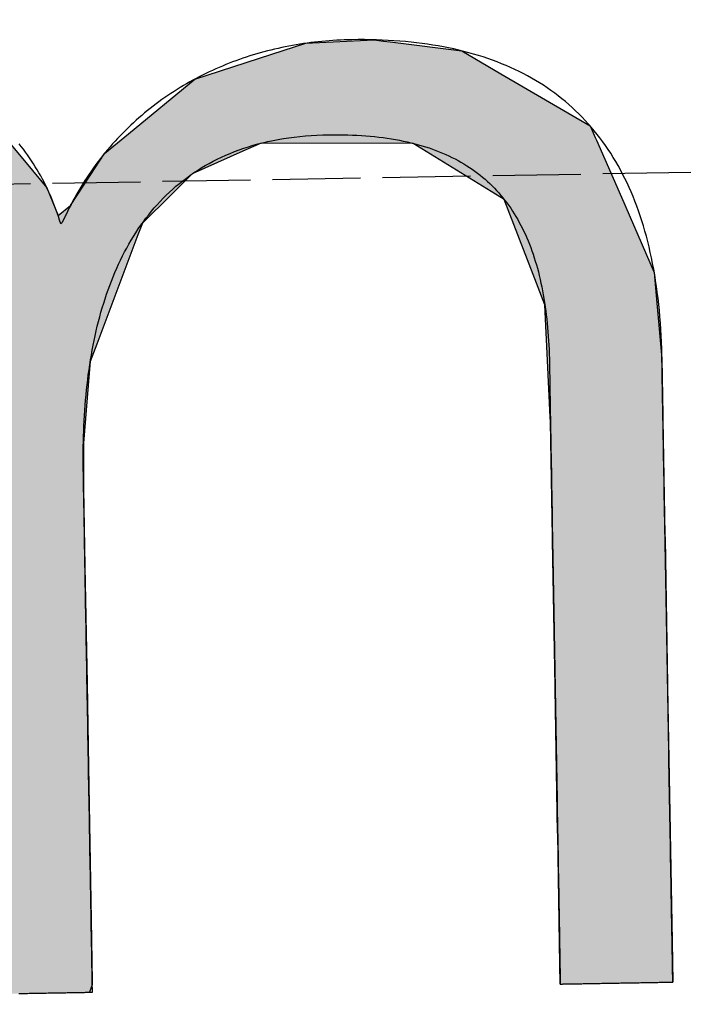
# Model space of a CAD drawing. Extents: x 1073 to 6773, y 6241 to 11366.
# Tile 11 of 58: x 3161 to 3199, y 8063 to 8119. Entities that reach past the tile are written whole.
import ezdxf

# ---------------------------------------------------------------- set-up
doc = ezdxf.new("R2010")
doc.units = 0
doc.linetypes.add('GEN3', pattern=[6.25, 5, -1.25])
doc.layers.get('0').update_dxf_attribs({"linetype": 'CONTINUOUS'})
doc.layers.add('3', color=6, linetype='GEN3')
doc.layers.add('LOGO', color=7, linetype='CONTINUOUS')

# ---------------------------------------------------------------- blocks, each defined once
blk = doc.blocks.new('*U38')
at = {"layer": 'LOGO', "color": 30, "linetype": 'CONTINUOUS'}
for p, q in [((3.0151, 7.7517), (3.0415, 7.7592)), ((3.0415, 7.7592), (3.1575, 7.7517)), ((7.5662, 7.7517), (7.7901, 7.7592)), ((7.7901, 7.7592), (8.1269, 7.7705)), ((8.1269, 7.7705), (8.205, 7.7592)), ((8.205, 7.7592), (8.257, 7.7517)), ((2.0601, 7.4815), (2.8125, 7.6944)), ((2.8125, 7.6944), (3.0151, 7.7517)), ((3.1575, 7.7517), (4.045, 7.6944)), ((4.045, 7.6944), (4.4971, 7.4815)), ((7.2875, 7.667), (7.5662, 7.7517)), ((8.257, 7.7517), (8.8448, 7.667)), ((6.6525, 7.474), (7.2875, 7.667)), ((8.8448, 7.667), (9.1621, 7.474)), ((0.0009, 7.533), (0.181, 7.5547)), ((0.0009, 7.309), (0.0009, 7.533)), ((0.8447, 7.5547), (0.8452, 7.533)), ((0.8452, 7.533), (0.8501, 7.309)), ((1.8423, 7.3105), (2.0601, 7.4815)), ((4.4971, 7.4815), (4.8601, 7.3105)), ((6.0994, 7.0342), (6.6525, 7.474)), ((9.1621, 7.474), (9.8851, 7.0342)), ((0.0009, 7.2858), (0.0009, 7.309)), ((0.0009, 6.8026), (0.0009, 7.2858)), ((0.8501, 7.309), (0.8501, 7.2858)), ((0.8501, 7.2858), (0.8501, 6.8026)), ((1.4345, 6.9904), (1.8423, 7.3105)), ((4.8601, 7.3105), (5.1149, 6.9904)), ((5.9796, 6.9389), (6.0994, 7.0342)), ((9.8851, 7.0342), (9.9248, 6.9389)), ((1.3157, 6.8972), (1.4013, 6.9644)), ((1.4013, 6.9644), (1.4345, 6.9904)), ((2.8396, 6.9644), (2.5297, 6.8972)), ((3.9961, 6.8117), (3.5596, 6.9644)), ((5.1149, 6.9904), (5.1357, 6.9644)), ((5.1357, 6.9644), (5.2572, 6.8117)), ((1.2773, 6.8457), (1.3157, 6.8972)), ((2.5297, 6.8972), (2.2922, 6.8457)), ((5.7793, 6.6977), (5.9, 6.8756)), ((5.9, 6.8756), (5.9796, 6.9389)), ((7.0364, 6.8756), (6.6174, 6.6977)), ((7.1854, 6.9389), (7.0364, 6.8756)), ((8.4328, 6.9158), (7.1854, 6.9389)), ((9.1699, 6.4434), (8.4328, 6.9158)), ((9.9248, 6.9389), (9.9345, 6.9158)), ((9.9345, 6.9158), (10.1315, 6.4434)), ((0.0009, 6.712), (0.0009, 6.8026)), ((0.8501, 6.8026), (0.8501, 6.712)), ((1.046, 6.535), (1.2773, 6.8457)), ((2.2922, 6.8457), (1.7672, 6.535)), ((4.1882, 6.6038), (3.9961, 6.8117)), ((5.2572, 6.8117), (5.4227, 6.6038)), ((0.0009, 6.295), (0.0009, 6.712)), ((0.8501, 6.712), (0.8501, 6.295)), ((5.6143, 6.4542), (5.7793, 6.6977)), ((6.6174, 6.6977), (6.3622, 6.4542)), ((4.3988, 6.376), (4.1882, 6.6038)), ((5.4227, 6.6038), (5.5112, 6.376)), ((0.8997, 6.2913), (1.0255, 6.5075)), ((1.0255, 6.5075), (1.046, 6.535)), ((1.7497, 6.5075), (1.6124, 6.2913)), ((1.7672, 6.535), (1.7497, 6.5075)), ((5.5112, 6.376), (5.6143, 6.4542)), ((6.3622, 6.4542), (6.2802, 6.376)), ((9.3969, 5.8232), (9.1699, 6.4434)), ((10.1315, 6.4434), (10.3901, 5.8232)), ((4.4681, 6.301), (4.3988, 6.376)), ((4.5572, 6.2046), (4.4681, 6.301)), ((6.2016, 6.301), (6.1634, 6.2046)), ((6.2802, 6.376), (6.2016, 6.301)), ((0.0009, 6.2807), (0.0009, 6.295)), ((0.0009, 5.5026), (0.0009, 6.2807)), ((0.8501, 6.295), (0.8782, 6.2807)), ((0.8933, 6.2807), (0.8997, 6.2913)), ((1.6056, 6.2807), (1.1112, 5.5026)), ((1.6124, 6.2913), (1.6056, 6.2807)), ((4.7569, 5.3141), (4.5572, 6.2046)), ((6.1634, 6.2046), (5.8106, 5.3141)), ((9.4891, 5.5712), (9.3969, 5.8232)), ((10.3901, 5.8232), (10.408, 5.5712)), ((0.0009, 5.3287), (0.0009, 5.5026)), ((1.1112, 5.5026), (1.0861, 5.3287)), ((9.5028, 5.1158), (9.4891, 5.5712)), ((10.408, 5.5712), (10.4404, 5.1158)), ((0.0009, 4.2043), (0.0009, 5.3287)), ((1.0861, 5.3287), (0.9233, 4.2043)), ((4.758, 5.1719), (4.7569, 5.3141)), ((5.8106, 5.3141), (5.7542, 5.1719)), ((4.7594, 4.9763), (4.758, 5.1719)), ((5.7542, 5.1719), (5.7342, 4.9763)), ((9.5168, 4.6512), (9.5028, 5.1158)), ((10.4404, 5.1158), (10.4404, 4.6512)), ((4.7594, 4.5045), (4.7594, 4.9763)), ((5.7342, 4.9763), (5.686, 4.5045)), ((9.518, 4.6115), (9.5168, 4.6512)), ((9.518, 3.6694), (9.518, 4.6115)), ((10.4404, 4.6512), (10.4404, 4.6115)), ((10.4404, 4.6115), (10.4404, 3.6694)), ((4.7594, 4.2315), (4.7594, 4.5045)), ((5.686, 4.5045), (5.683, 4.2315)), ((0.0009, 3.7966), (0.0009, 4.2043)), ((0.9233, 4.2043), (0.9233, 3.7966)), ((4.7594, 4.1327), (4.7594, 4.2315)), ((5.683, 4.2315), (5.6818, 4.1327)), ((4.7594, 3.4908), (4.7594, 4.1327)), ((5.6818, 4.1327), (5.6818, 3.4908)), ((0.0009, 2.974), (0.0009, 3.7966)), ((0.9233, 3.7966), (0.9233, 2.974)), ((9.518, 3.638), (9.518, 3.6694)), ((9.518, 2.4418), (9.518, 3.638)), ((10.4404, 3.6694), (10.4404, 3.638)), ((10.4404, 3.638), (10.4404, 2.4418)), ((4.7594, 2.536), (4.7594, 3.4908)), ((5.6818, 3.4908), (5.6818, 2.536)), ((0.0009, 1.7518), (0.0009, 2.974)), ((0.9233, 2.974), (0.9233, 1.7518)), ((4.7594, 1.8497), (4.7594, 2.536)), ((5.6818, 2.536), (5.6818, 1.8497)), ((9.518, 2.4209), (9.518, 2.4418)), ((10.4404, 2.4418), (10.4404, 2.4209)), ((9.518, 1.2401), (9.518, 2.4209)), ((10.4404, 2.4209), (10.4404, 1.2401)), ((4.7594, 0.7557), (4.7594, 1.8497)), ((5.6818, 1.8497), (5.6818, 0.7557)), ((0.0009, 0.9776), (0.0009, 1.7518)), ((0.9233, 1.7518), (0.9233, 0.9776)), ((9.518, 1.2295), (9.518, 1.2401)), ((9.518, 0.3358), (9.518, 1.2295)), ((10.4404, 1.2401), (10.4404, 1.2295)), ((10.4404, 1.2295), (10.4404, 0.3358)), ((0.0009, 0.4495), (0.0009, 0.9776)), ((0.9233, 0.9776), (0.9233, 0.4495)), ((4.7594, 0.594), (4.7594, 0.7557)), ((5.6818, 0.7557), (5.6818, 0.594)), ((4.7594, 0.0885), (4.7594, 0.594)), ((5.6818, 0.594), (5.6818, 0.0885)), ((0.0009, 0.2507), (0.0009, 0.4495)), ((0.9233, 0.4495), (0.9233, 0.2507)), ((9.518, 0.3329), (9.518, 0.3358)), ((9.5181, -0.0004), (9.518, 0.3329)), ((10.4404, 0.3329), (10.4402, -0.0004)), ((10.4404, 0.3358), (10.4404, 0.3329)), ((0.0009, 0.0951), (0.0009, 0.2507)), ((0.9233, 0.2507), (0.9229, 0.0951)), ((0.0009, -0.0004), (0.0009, 0.0951)), ((0.9229, 0.0951), (0.9226, -0.0004)), ((4.8056, 0.06), (4.7594, 0.0885)), ((5.6818, 0.0885), (5.6818, 0.06)), ((4.9035, -0.0004), (4.8056, 0.06)), ((5.6818, 0.06), (5.659, -0.0004))]:
    blk.add_line(p, q, dxfattribs=at)
at = {"layer": 'LOGO', "color": 30, "linetype": 'CONTINUOUS', "extrusion": (0, 0, -1)}
for points in [[(-3.0415, 7.7592), (-3.1575, 7.7517), (-3.0151, 7.7517)], [(-7.7901, 7.7592), (-8.257, 7.7517), (-7.5662, 7.7517)], [(-8.1269, 7.7705), (-8.205, 7.7592), (-7.7901, 7.7592)], [(-7.7901, 7.7592), (-8.205, 7.7592), (-8.257, 7.7517)], [(-2.8125, 7.6944), (-4.4971, 7.4815), (-2.0601, 7.4815)], [(-3.0151, 7.7517), (-4.045, 7.6944), (-2.8125, 7.6944)], [(-2.8125, 7.6944), (-4.045, 7.6944), (-4.4971, 7.4815)], [(-3.0151, 7.7517), (-3.1575, 7.7517), (-4.045, 7.6944)], [(-7.5662, 7.7517), (-8.8448, 7.667), (-7.2875, 7.667)], [(-7.5662, 7.7517), (-8.257, 7.7517), (-8.8448, 7.667)], [(-7.2875, 7.667), (-9.1621, 7.474), (-6.6525, 7.474)], [(-7.2875, 7.667), (-8.8448, 7.667), (-9.1621, 7.474)], [(-0.181, 7.5547), (-0.8452, 7.533), (-0.0009, 7.533)], [(-0.0009, 7.533), (-0.8501, 7.309), (-0.0009, 7.309)], [(-0.0009, 7.533), (-0.8452, 7.533), (-0.8501, 7.309)], [(-0.181, 7.5547), (-0.8447, 7.5547), (-0.8452, 7.533)], [(-2.0601, 7.4815), (-4.8601, 7.3105), (-1.8423, 7.3105)], [(-2.0601, 7.4815), (-4.4971, 7.4815), (-4.8601, 7.3105)], [(-6.6525, 7.474), (-9.8851, 7.0342), (-6.0994, 7.0342)], [(-6.6525, 7.474), (-9.1621, 7.474), (-9.8851, 7.0342)], [(-0.0009, 7.309), (-0.8501, 7.2858), (-0.0009, 7.2858)], [(-0.0009, 7.309), (-0.8501, 7.309), (-0.8501, 7.2858)], [(-0.0009, 7.2858), (-0.8501, 6.8026), (-0.0009, 6.8026)], [(-0.0009, 7.2858), (-0.8501, 7.2858), (-0.8501, 6.8026)], [(-1.8423, 7.3105), (-5.1149, 6.9904), (-1.4345, 6.9904)], [(-1.8423, 7.3105), (-4.8601, 7.3105), (-5.1149, 6.9904)], [(-6.0994, 7.0342), (-9.9248, 6.9389), (-5.9796, 6.9389)], [(-6.0994, 7.0342), (-9.8851, 7.0342), (-9.9248, 6.9389)], [(-1.4013, 6.9644), (-2.5297, 6.8972), (-1.3157, 6.8972)], [(-1.4345, 6.9904), (-2.8396, 6.9644), (-1.4013, 6.9644)], [(-1.4013, 6.9644), (-2.8396, 6.9644), (-2.5297, 6.8972)], [(-1.4345, 6.9904), (-2.9599, 6.9904), (-2.8396, 6.9644)], [(-2.9599, 6.9904), (-5.1357, 6.9644), (-3.5596, 6.9644)], [(-2.9599, 6.9904), (-5.1149, 6.9904), (-5.1357, 6.9644)], [(-3.5596, 6.9644), (-5.2572, 6.8117), (-3.9961, 6.8117)], [(-3.5596, 6.9644), (-5.1357, 6.9644), (-5.2572, 6.8117)], [(-1.3157, 6.8972), (-2.2922, 6.8457), (-1.2773, 6.8457)], [(-1.3157, 6.8972), (-2.5297, 6.8972), (-2.2922, 6.8457)], [(-5.9, 6.8756), (-6.6174, 6.6977), (-5.7793, 6.6977)], [(-5.9796, 6.9389), (-7.0364, 6.8756), (-5.9, 6.8756)], [(-5.9, 6.8756), (-7.0364, 6.8756), (-6.6174, 6.6977)], [(-5.9796, 6.9389), (-7.1854, 6.9389), (-7.0364, 6.8756)], [(-7.1854, 6.9389), (-9.9345, 6.9158), (-8.4328, 6.9158)], [(-7.1854, 6.9389), (-9.9248, 6.9389), (-9.9345, 6.9158)], [(-8.4328, 6.9158), (-10.1315, 6.4434), (-9.1699, 6.4434)], [(-8.4328, 6.9158), (-9.9345, 6.9158), (-10.1315, 6.4434)], [(-0.0009, 6.8026), (-0.8501, 6.712), (-0.0009, 6.712)], [(-0.0009, 6.8026), (-0.8501, 6.8026), (-0.8501, 6.712)], [(-1.2773, 6.8457), (-1.7672, 6.535), (-1.046, 6.535)], [(-1.2773, 6.8457), (-2.2922, 6.8457), (-1.7672, 6.535)], [(-3.9961, 6.8117), (-5.4227, 6.6038), (-4.1882, 6.6038)], [(-3.9961, 6.8117), (-5.2572, 6.8117), (-5.4227, 6.6038)], [(-0.0009, 6.712), (-0.8501, 6.295), (-0.0009, 6.295)], [(-0.0009, 6.712), (-0.8501, 6.712), (-0.8501, 6.295)], [(-5.7793, 6.6977), (-6.3622, 6.4542), (-5.6143, 6.4542)], [(-5.7793, 6.6977), (-6.6174, 6.6977), (-6.3622, 6.4542)], [(-4.1882, 6.6038), (-5.5112, 6.376), (-4.3988, 6.376)], [(-4.1882, 6.6038), (-5.4227, 6.6038), (-5.5112, 6.376)], [(-1.0255, 6.5075), (-1.6124, 6.2913), (-0.8997, 6.2913)], [(-1.046, 6.535), (-1.7497, 6.5075), (-1.0255, 6.5075)], [(-1.0255, 6.5075), (-1.7497, 6.5075), (-1.6124, 6.2913)], [(-1.046, 6.535), (-1.7672, 6.535), (-1.7497, 6.5075)], [(-5.6143, 6.4542), (-6.2802, 6.376), (-5.5112, 6.376)], [(-5.6143, 6.4542), (-6.3622, 6.4542), (-6.2802, 6.376)], [(-9.1699, 6.4434), (-10.3901, 5.8232), (-9.3969, 5.8232)], [(-9.1699, 6.4434), (-10.1315, 6.4434), (-10.3901, 5.8232)], [(-4.3988, 6.376), (-6.2016, 6.301), (-4.4681, 6.301)], [(-4.3988, 6.376), (-6.2802, 6.376), (-6.2016, 6.301)], [(-4.4681, 6.301), (-6.1634, 6.2046), (-4.5572, 6.2046)], [(-4.4681, 6.301), (-6.2016, 6.301), (-6.1634, 6.2046)], [(-0.0009, 6.295), (-0.8782, 6.2807), (-0.0009, 6.2807)], [(-0.0009, 6.295), (-0.8501, 6.295), (-0.8782, 6.2807)], [(-0.0009, 6.2807), (-1.1112, 5.5026), (-0.0009, 5.5026)], [(-0.0009, 6.2807), (-1.6056, 6.2807), (-1.1112, 5.5026)], [(-0.8997, 6.2913), (-1.6056, 6.2807), (-0.8933, 6.2807)], [(-0.8997, 6.2913), (-1.6124, 6.2913), (-1.6056, 6.2807)], [(-4.5572, 6.2046), (-5.8106, 5.3141), (-4.7569, 5.3141)], [(-4.5572, 6.2046), (-6.1634, 6.2046), (-5.8106, 5.3141)], [(-9.3969, 5.8232), (-10.408, 5.5712), (-9.4891, 5.5712)], [(-9.3969, 5.8232), (-10.3901, 5.8232), (-10.408, 5.5712)], [(-0.0009, 5.5026), (-1.0861, 5.3287), (-0.0009, 5.3287)], [(-0.0009, 5.5026), (-1.1112, 5.5026), (-1.0861, 5.3287)], [(-9.4891, 5.5712), (-10.4404, 5.1158), (-9.5028, 5.1158)], [(-9.4891, 5.5712), (-10.408, 5.5712), (-10.4404, 5.1158)], [(-0.0009, 5.3287), (-0.9233, 4.2043), (-0.0009, 4.2043)], [(-0.0009, 5.3287), (-1.0861, 5.3287), (-0.9233, 4.2043)], [(-4.7569, 5.3141), (-5.7542, 5.1719), (-4.758, 5.1719)], [(-4.7569, 5.3141), (-5.8106, 5.3141), (-5.7542, 5.1719)], [(-4.758, 5.1719), (-5.7342, 4.9763), (-4.7594, 4.9763)], [(-4.758, 5.1719), (-5.7542, 5.1719), (-5.7342, 4.9763)], [(-9.5028, 5.1158), (-10.4404, 4.6512), (-9.5168, 4.6512)], [(-9.5028, 5.1158), (-10.4404, 5.1158), (-10.4404, 4.6512)], [(-4.7594, 4.9763), (-5.686, 4.5045), (-4.7594, 4.5045)], [(-4.7594, 4.9763), (-5.7342, 4.9763), (-5.686, 4.5045)], [(-9.5168, 4.6512), (-10.4404, 4.6115), (-9.518, 4.6115)], [(-9.5168, 4.6512), (-10.4404, 4.6512), (-10.4404, 4.6115)], [(-9.518, 4.6115), (-10.4404, 3.6694), (-9.518, 3.6694)], [(-9.518, 4.6115), (-10.4404, 4.6115), (-10.4404, 3.6694)], [(-4.7594, 4.5045), (-5.683, 4.2315), (-4.7594, 4.2315)], [(-4.7594, 4.5045), (-5.686, 4.5045), (-5.683, 4.2315)], [(-0.0009, 4.2043), (-0.9233, 3.7966), (-0.0009, 3.7966)], [(-0.0009, 4.2043), (-0.9233, 4.2043), (-0.9233, 3.7966)], [(-4.7594, 4.2315), (-5.6818, 4.1327), (-4.7594, 4.1327)], [(-4.7594, 4.2315), (-5.683, 4.2315), (-5.6818, 4.1327)], [(-4.7594, 4.1327), (-5.6818, 3.4908), (-4.7594, 3.4908)], [(-4.7594, 4.1327), (-5.6818, 4.1327), (-5.6818, 3.4908)], [(-0.0009, 3.7966), (-0.9233, 2.974), (-0.0009, 2.974)], [(-0.0009, 3.7966), (-0.9233, 3.7966), (-0.9233, 2.974)], [(-9.518, 3.6694), (-10.4404, 3.638), (-9.518, 3.638)], [(-9.518, 3.6694), (-10.4404, 3.6694), (-10.4404, 3.638)], [(-9.518, 3.638), (-10.4404, 2.4418), (-9.518, 2.4418)], [(-9.518, 3.638), (-10.4404, 3.638), (-10.4404, 2.4418)], [(-4.7594, 3.4908), (-5.6818, 2.536), (-4.7594, 2.536)], [(-4.7594, 3.4908), (-5.6818, 3.4908), (-5.6818, 2.536)], [(-0.0009, 2.974), (-0.9233, 1.7518), (-0.0009, 1.7518)], [(-0.0009, 2.974), (-0.9233, 2.974), (-0.9233, 1.7518)], [(-4.7594, 2.536), (-5.6818, 1.8497), (-4.7594, 1.8497)], [(-4.7594, 2.536), (-5.6818, 2.536), (-5.6818, 1.8497)], [(-9.518, 2.4418), (-10.4404, 2.4209), (-9.518, 2.4209)], [(-9.518, 2.4418), (-10.4404, 2.4418), (-10.4404, 2.4209)], [(-9.518, 2.4209), (-10.4404, 1.2401), (-9.518, 1.2401)], [(-9.518, 2.4209), (-10.4404, 2.4209), (-10.4404, 1.2401)], [(-4.7594, 1.8497), (-5.6818, 0.7557), (-4.7594, 0.7557)], [(-4.7594, 1.8497), (-5.6818, 1.8497), (-5.6818, 0.7557)], [(-0.0009, 1.7518), (-0.9233, 0.9776), (-0.0009, 0.9776)], [(-0.0009, 1.7518), (-0.9233, 1.7518), (-0.9233, 0.9776)], [(-9.518, 1.2401), (-10.4404, 1.2295), (-9.518, 1.2295)], [(-9.518, 1.2401), (-10.4404, 1.2401), (-10.4404, 1.2295)], [(-9.518, 1.2295), (-10.4404, 0.3358), (-9.518, 0.3358)], [(-9.518, 1.2295), (-10.4404, 1.2295), (-10.4404, 0.3358)], [(-0.0009, 0.9776), (-0.9233, 0.4495), (-0.0009, 0.4495)], [(-0.0009, 0.9776), (-0.9233, 0.9776), (-0.9233, 0.4495)], [(-4.7594, 0.7557), (-5.6818, 0.594), (-4.7594, 0.594)], [(-4.7594, 0.7557), (-5.6818, 0.7557), (-5.6818, 0.594)], [(-4.7594, 0.594), (-5.6818, 0.0885), (-4.7594, 0.0885)], [(-4.7594, 0.594), (-5.6818, 0.594), (-5.6818, 0.0885)], [(-0.0009, 0.4495), (-0.9233, 0.2507), (-0.0009, 0.2507)], [(-0.0009, 0.4495), (-0.9233, 0.4495), (-0.9233, 0.2507)], [(-9.518, 0.3358), (-10.4404, 0.3329), (-9.518, 0.3329)], [(-9.518, 0.3358), (-10.4404, 0.3358), (-10.4404, 0.3329)], [(-9.518, 0.3329), (-10.4402, -0.0004), (-9.5181, -0.0004)], [(-9.518, 0.3329), (-10.4404, 0.3329), (-10.4402, -0.0004)], [(-0.0009, 0.2507), (-0.9229, 0.0951), (-0.0009, 0.0951)], [(-0.0009, 0.2507), (-0.9233, 0.2507), (-0.9229, 0.0951)], [(-0.0009, 0.0951), (-0.9226, -0.0004), (-0.0009, -0.0004)], [(-0.0009, 0.0951), (-0.9229, 0.0951), (-0.9226, -0.0004)], [(-4.7594, 0.0885), (-5.6818, 0.06), (-4.8056, 0.06)], [(-4.7594, 0.0885), (-5.6818, 0.0885), (-5.6818, 0.06)], [(-4.8056, 0.06), (-5.659, -0.0004), (-4.9035, -0.0004)], [(-4.8056, 0.06), (-5.6818, 0.06), (-5.659, -0.0004)]]:
    blk.add_solid(points, dxfattribs=at)
blk = doc.blocks.new('KLAUS')
at = {"layer": 'LOGO'}
blk.add_polyline3d([(5.0791, -0.0004, 0), (5.0927, -0.0004, 0), (5.1064, -0.0004, 0), (5.1203, -0.0004, 0), (5.1342, -0.0004, 0), (5.1482, -0.0004, 0), (5.1623, -0.0004, 0), (5.1764, -0.0004, 0), (5.1906, -0.0004, 0), (5.2047, -0.0004, 0), (5.2189, -0.0004, 0), (5.2331, -0.0004, 0), (5.2473, -0.0004, 0), (5.2615, -0.0004, 0), (5.2756, -0.0004, 0), (5.2897, -0.0004, 0), (5.3037, -0.0004, 0), (5.3177, -0.0004, 0), (5.3315, -0.0004, 0), (5.3453, -0.0004, 0), (5.359, -0.0004, 0), (5.3725, -0.0004, 0), (5.3859, -0.0004, 0), (5.3992, -0.0004, 0), (5.4123, -0.0004, 0), (5.4253, -0.0004, 0), (5.4381, -0.0004, 0), (5.4507, -0.0004, 0), (5.463, -0.0004, 0), (5.4752, -0.0004, 0), (5.4872, -0.0004, 0), (5.4989, -0.0004, 0), (5.5103, -0.0004, 0), (5.5216, -0.0004, 0), (5.5325, -0.0004, 0), (5.5431, -0.0004, 0), (5.5535, -0.0004, 0), (5.5635, -0.0004, 0), (5.5732, -0.0004, 0), (5.5826, -0.0004, 0), (5.5916, -0.0004, 0), (5.6003, -0.0004, 0), (5.6086, -0.0004, 0), (5.6166, -0.0004, 0), (5.6241, -0.0004, 0), (5.6312, -0.0004, 0), (5.6379, -0.0004, 0), (5.6442, -0.0004, 0), (5.6501, -0.0004, 0), (5.6555, -0.0004, 0), (5.6604, -0.0004, 0), (5.6648, -0.0004, 0), (5.6688, -0.0004, 0), (5.6723, -0.0004, 0), (5.6752, -0.0004, 0), (5.6776, -0.0004, 0), (5.6795, -0.0004, 0), (5.6809, -0.0004, 0), (5.6816, -0.0004, 0), (5.6818, -0.0004, 0), (5.6818, 0.0013, 0), (5.6818, 0.0057, 0), (5.6818, 0.0126, 0), (5.6818, 0.0221, 0), (5.6818, 0.034, 0), (5.6818, 0.0484, 0), (5.6818, 0.0651, 0), (5.6818, 0.0841, 0), (5.6818, 0.1053, 0), (5.6818, 0.1288, 0), (5.6818, 0.1544, 0), (5.6818, 0.1821, 0), (5.6818, 0.2118, 0), (5.6818, 0.2435, 0), (5.6818, 0.277, 0), (5.6818, 0.3125, 0), (5.6818, 0.3498, 0), (5.6818, 0.3888, 0), (5.6818, 0.4295, 0), (5.6818, 0.4718, 0), (5.6818, 0.5157, 0), (5.6818, 0.5612, 0), (5.6818, 0.6081, 0), (5.6818, 0.6565, 0), (5.6818, 0.7062, 0), (5.6818, 0.7572, 0), (5.6818, 0.8095, 0), (5.6818, 0.8629, 0), (5.6818, 0.9175, 0), (5.6818, 0.9732, 0), (5.6818, 1.0299, 0), (5.6818, 1.0876, 0), (5.6818, 1.1462, 0), (5.6818, 1.2057, 0), (5.6818, 1.266, 0), (5.6818, 1.327, 0), (5.6818, 1.3888, 0), (5.6818, 1.4512, 0), (5.6818, 1.5141, 0), (5.6818, 1.5776, 0), (5.6818, 1.6416, 0), (5.6818, 1.706, 0), (5.6818, 1.7708, 0), (5.6818, 1.8358, 0), (5.6818, 1.9011, 0), (5.6818, 1.9667, 0), (5.6818, 2.0323, 0), (5.6818, 2.0981, 0), (5.6818, 2.1639, 0), (5.6818, 2.2296, 0), (5.6818, 2.2953, 0), (5.6818, 2.3609, 0), (5.6818, 2.4263, 0), (5.6818, 2.4914, 0), (5.6818, 2.5562, 0), (5.6818, 2.6207, 0), (5.6818, 2.6847, 0), (5.6818, 2.7483, 0), (5.6818, 2.8114, 0), (5.6818, 2.8739, 0), (5.6818, 2.9357, 0), (5.6818, 2.9969, 0), (5.6818, 3.0574, 0), (5.6818, 3.117, 0), (5.6818, 3.1758, 0), (5.6818, 3.2336, 0), (5.6818, 3.2906, 0), (5.6818, 3.3464, 0), (5.6818, 3.4013, 0), (5.6818, 3.4549, 0), (5.6818, 3.5074, 0), (5.6818, 3.5587, 0), (5.6818, 3.6087, 0), (5.6818, 3.6573, 0), (5.6818, 3.7045, 0), (5.6818, 3.7502, 0), (5.6818, 3.7944, 0), (5.6818, 3.8371, 0), (5.6818, 3.8781, 0), (5.6818, 3.9174, 0), (5.6818, 3.955, 0), (5.6818, 3.9908, 0), (5.6818, 4.0248, 0), (5.6818, 4.0568, 0), (5.6818, 4.0869, 0), (5.6818, 4.115, 0), (5.6818, 4.141, 0), (5.6818, 4.1648, 0), (5.6818, 4.1865, 0), (5.6818, 4.206, 0), (5.6818, 4.2231, 0), (5.6818, 4.2379, 0), (5.6818, 4.2503, 0), (5.6818, 4.2603, 0), (5.6818, 4.2677, 0), (5.6818, 4.2725, 0), (5.6818, 4.2748, 0), (5.6819, 4.3037, 0), (5.6822, 4.3469, 0), (5.6829, 4.3901, 0), (5.6838, 4.4331, 0), (5.685, 4.4761, 0), (5.6866, 4.5189, 0), (5.6884, 4.5617, 0), (5.6906, 4.6044, 0), (5.6931, 4.6469, 0), (5.6959, 4.6893, 0), (5.699, 4.7316, 0), (5.7025, 4.7737, 0), (5.7063, 4.8157, 0), (5.7105, 4.8576, 0), (5.715, 4.8993, 0), (5.7199, 4.9408, 0), (5.7251, 4.9821, 0), (5.7307, 5.0232, 0), (5.7366, 5.0641, 0), (5.7429, 5.1049, 0), (5.7496, 5.1454, 0), (5.7567, 5.1857, 0), (5.7641, 5.2258, 0), (5.772, 5.2656, 0), (5.7802, 5.3052, 0), (5.7888, 5.3445, 0), (5.7978, 5.3836, 0), (5.8073, 5.4224, 0), (5.8171, 5.461, 0), (5.8274, 5.4992, 0), (5.838, 5.5372, 0), (5.8491, 5.5748, 0), (5.8607, 5.6122, 0), (5.8726, 5.6492, 0), (5.885, 5.6859, 0), (5.8979, 5.7223, 0), (5.9111, 5.7584, 0), (5.9249, 5.7941, 0), (5.9391, 5.8294, 0), (5.9537, 5.8644, 0), (5.9688, 5.899, 0), (5.9844, 5.9332, 0), (6.0004, 5.967, 0), (6.017, 6.0005, 0), (6.034, 6.0335, 0), (6.0515, 6.0662, 0), (6.0694, 6.0983, 0), (6.0879, 6.1301, 0), (6.1069, 6.1615, 0), (6.1264, 6.1924, 0), (6.1464, 6.2228, 0), (6.1669, 6.2528, 0), (6.1879, 6.2824, 0), (6.2094, 6.3114, 0), (6.2315, 6.34, 0), (6.2541, 6.368, 0), (6.2772, 6.3956, 0), (6.3009, 6.4227, 0), (6.3251, 6.4492, 0), (6.3499, 6.4753, 0), (6.3752, 6.5008, 0), (6.4011, 6.5257, 0), (6.4275, 6.5501, 0), (6.4545, 6.574, 0), (6.4821, 6.5973, 0), (6.5102, 6.62, 0), (6.5389, 6.6422, 0), (6.5682, 6.6637, 0), (6.5981, 6.6847, 0), (6.6286, 6.7051, 0), (6.6597, 6.7248, 0), (6.6914, 6.7439, 0), (6.7237, 6.7625, 0), (6.7566, 6.7803, 0), (6.7901, 6.7976, 0), (6.8242, 6.8141, 0), (6.859, 6.8301, 0), (6.8944, 6.8453, 0), (6.9304, 6.8599, 0), (6.9671, 6.8738, 0), (7.0044, 6.887, 0), (7.0423, 6.8995, 0), (7.0809, 6.9113, 0), (7.1202, 6.9224, 0), (7.1601, 6.9328, 0), (7.2007, 6.9424, 0), (7.2419, 6.9513, 0), (7.2839, 6.9595, 0), (7.3264, 6.9669, 0), (7.3697, 6.9735, 0), (7.4137, 6.9794, 0), (7.4584, 6.9845, 0), (7.5037, 6.9888, 0), (7.5498, 6.9923, 0), (7.5965, 6.995, 0), (7.644, 6.9969, 0), (7.6921, 6.998, 0), (7.7394, 6.9983, 0), (7.7796, 6.998, 0), (7.8192, 6.9973, 0), (7.8583, 6.9961, 0), (7.8969, 6.9946, 0), (7.935, 6.9926, 0), (7.9726, 6.9901, 0), (8.0096, 6.9873, 0), (8.0461, 6.9841, 0), (8.0821, 6.9804, 0), (8.1175, 6.9763, 0), (8.1525, 6.9718, 0), (8.187, 6.9669, 0), (8.2209, 6.9615, 0), (8.2544, 6.9558, 0), (8.2873, 6.9496, 0), (8.3198, 6.943, 0), (8.3517, 6.936, 0), (8.3832, 6.9286, 0), (8.4141, 6.9207, 0), (8.4446, 6.9125, 0), (8.4746, 6.9038, 0), (8.5041, 6.8948, 0), (8.5331, 6.8853, 0), (8.5617, 6.8754, 0), (8.5897, 6.8651, 0), (8.6173, 6.8544, 0), (8.6444, 6.8433, 0), (8.6711, 6.8318, 0), (8.6973, 6.8198, 0), (8.723, 6.8075, 0), (8.7483, 6.7948, 0), (8.7731, 6.7816, 0), (8.7974, 6.7681, 0), (8.8213, 6.7541, 0), (8.8447, 6.7398, 0), (8.8677, 6.725, 0), (8.8903, 6.7099, 0), (8.9123, 6.6943, 0), (8.934, 6.6783, 0), (8.9552, 6.662, 0), (8.976, 6.6452, 0), (8.9963, 6.6281, 0), (9.0162, 6.6105, 0), (9.0357, 6.5926, 0), (9.0548, 6.5742, 0), (9.0734, 6.5555, 0), (9.0916, 6.5364, 0), (9.1094, 6.5168, 0), (9.1268, 6.4969, 0), (9.1437, 6.4766, 0), (9.1603, 6.4559, 0), (9.1764, 6.4348, 0), (9.1921, 6.4133, 0), (9.2074, 6.3914, 0), (9.2224, 6.3692, 0), (9.2369, 6.3465, 0), (9.251, 6.3235, 0), (9.2647, 6.3, 0), (9.2781, 6.2762, 0), (9.291, 6.252, 0), (9.3035, 6.2274, 0), (9.3157, 6.2025, 0), (9.3275, 6.1771, 0), (9.3389, 6.1514, 0), (9.3499, 6.1253, 0), (9.3606, 6.0987, 0), (9.3709, 6.0719, 0), (9.3808, 6.0446, 0), (9.3903, 6.0169, 0), (9.3995, 5.9889, 0), (9.4083, 5.9605, 0), (9.4167, 5.9317, 0), (9.4248, 5.9026, 0), (9.4326, 5.8731, 0), (9.4399, 5.8431, 0), (9.447, 5.8129, 0), (9.4536, 5.7822, 0), (9.46, 5.7511, 0), (9.466, 5.7198, 0), (9.4716, 5.688, 0), (9.4769, 5.6558, 0), (9.4819, 5.6233, 0), (9.4866, 5.5904, 0), (9.4909, 5.5571, 0), (9.4949, 5.5235, 0), (9.4985, 5.4895, 0), (9.5019, 5.4551, 0), (9.5049, 5.4204, 0), (9.5076, 5.3853, 0), (9.5099, 5.3498, 0), (9.512, 5.314, 0), (9.5138, 5.2778, 0), (9.5152, 5.2412, 0), (9.5163, 5.2043, 0), (9.5172, 5.167, 0), (9.5177, 5.1293, 0), (9.5179, 5.0913, 0), (9.518, 5.0796, 0), (9.518, 5.0757, 0), (9.518, 5.0688, 0), (9.518, 5.0588, 0), (9.518, 5.0459, 0), (9.518, 5.0301, 0), (9.518, 5.0114, 0), (9.518, 4.99, 0), (9.518, 4.9658, 0), (9.518, 4.9391, 0), (9.518, 4.9097, 0), (9.518, 4.8779, 0), (9.518, 4.8436, 0), (9.518, 4.807, 0), (9.518, 4.768, 0), (9.518, 4.7268, 0), (9.518, 4.6835, 0), (9.518, 4.638, 0), (9.518, 4.5905, 0), (9.518, 4.541, 0), (9.518, 4.4896, 0), (9.518, 4.4363, 0), (9.518, 4.3813, 0), (9.518, 4.3246, 0), (9.518, 4.2662, 0), (9.518, 4.2062, 0), (9.518, 4.1447, 0), (9.518, 4.0818, 0), (9.518, 4.0175, 0), (9.518, 3.9518, 0), (9.518, 3.8849, 0), (9.518, 3.8169, 0), (9.518, 3.7477, 0), (9.518, 3.6774, 0), (9.518, 3.6062, 0), (9.518, 3.534, 0), (9.518, 3.461, 0), (9.518, 3.3872, 0), (9.518, 3.3127, 0), (9.518, 3.2374, 0), (9.518, 3.1617, 0), (9.518, 3.0853, 0), (9.518, 3.0086, 0), (9.518, 2.9314, 0), (9.518, 2.8539, 0), (9.518, 2.7761, 0), (9.518, 2.6981, 0), (9.518, 2.62, 0), (9.518, 2.5418, 0), (9.518, 2.4637, 0), (9.518, 2.3855, 0), (9.518, 2.3076, 0), (9.518, 2.2298, 0), (9.518, 2.1523, 0), (9.518, 2.0751, 0), (9.518, 1.9983, 0), (9.518, 1.9219, 0), (9.518, 1.8461, 0), (9.518, 1.7709, 0), (9.518, 1.6963, 0), (9.518, 1.6225, 0), (9.518, 1.5494, 0), (9.518, 1.4772, 0), (9.518, 1.4059, 0), (9.518, 1.3356, 0), (9.518, 1.2664, 0), (9.518, 1.1982, 0), (9.518, 1.1313, 0), (9.518, 1.0656, 0), (9.518, 1.0012, 0), (9.518, 0.9382, 0), (9.518, 0.8766, 0), (9.518, 0.8166, 0), (9.518, 0.7581, 0), (9.518, 0.7013, 0), (9.518, 0.6462, 0), (9.518, 0.5929, 0), (9.518, 0.5414, 0), (9.518, 0.4918, 0), (9.518, 0.4442, 0), (9.518, 0.3986, 0), (9.518, 0.3551, 0), (9.518, 0.3138, 0), (9.518, 0.2748, 0), (9.518, 0.238, 0), (9.518, 0.2036, 0), (9.518, 0.1717, 0), (9.518, 0.1422, 0), (9.518, 0.1153, 0), (9.518, 0.0911, 0), (9.518, 0.0695, 0), (9.518, 0.0507, 0), (9.518, 0.0348, 0), (9.518, 0.0217, 0), (9.518, 0.0116, 0), (9.518, 0.0045, 0), (9.518, 0.0005, 0), (9.518, -0.0004, 0), (9.5184, -0.0004, 0), (9.5194, -0.0004, 0), (9.5209, -0.0004, 0), (9.523, -0.0004, 0), (9.5257, -0.0004, 0), (9.5288, -0.0004, 0), (9.5325, -0.0004, 0), (9.5366, -0.0004, 0), (9.5412, -0.0004, 0), (9.5464, -0.0004, 0), (9.5519, -0.0004, 0), (9.5579, -0.0004, 0), (9.5644, -0.0004, 0), (9.5712, -0.0004, 0), (9.5785, -0.0004, 0), (9.5862, -0.0004, 0), (9.5943, -0.0004, 0), (9.6028, -0.0004, 0), (9.6116, -0.0004, 0), (9.6207, -0.0004, 0), (9.6302, -0.0004, 0), (9.6401, -0.0004, 0), (9.6502, -0.0004, 0), (9.6607, -0.0004, 0), (9.6714, -0.0004, 0), (9.6825, -0.0004, 0), (9.6938, -0.0004, 0), (9.7053, -0.0004, 0), (9.7171, -0.0004, 0), (9.7292, -0.0004, 0), (9.7414, -0.0004, 0), (9.7539, -0.0004, 0), (9.7666, -0.0004, 0), (9.7794, -0.0004, 0), (9.7924, -0.0004, 0), (9.8056, -0.0004, 0), (9.819, -0.0004, 0), (9.8324, -0.0004, 0), (9.846, -0.0004, 0), (9.8597, -0.0004, 0), (9.8735, -0.0004, 0), (9.8874, -0.0004, 0), (9.9014, -0.0004, 0), (9.9155, -0.0004, 0), (9.9296, -0.0004, 0), (9.9437, -0.0004, 0), (9.9579, -0.0004, 0), (9.9721, -0.0004, 0), (9.9863, -0.0004, 0), (10.0005, -0.0004, 0), (10.0146, -0.0004, 0), (10.0288, -0.0004, 0), (10.0429, -0.0004, 0), (10.0569, -0.0004, 0), (10.0709, -0.0004, 0), (10.0848, -0.0004, 0), (10.0986, -0.0004, 0), (10.1123, -0.0004, 0), (10.1259, -0.0004, 0), (10.1394, -0.0004, 0), (10.1527, -0.0004, 0), (10.1659, -0.0004, 0), (10.1789, -0.0004, 0), (10.1918, -0.0004, 0), (10.2044, -0.0004, 0), (10.2169, -0.0004, 0), (10.2292, -0.0004, 0), (10.2412, -0.0004, 0), (10.253, -0.0004, 0), (10.2646, -0.0004, 0), (10.2759, -0.0004, 0), (10.2869, -0.0004, 0), (10.2976, -0.0004, 0), (10.3081, -0.0004, 0), (10.3183, -0.0004, 0), (10.3281, -0.0004, 0), (10.3376, -0.0004, 0), (10.3468, -0.0004, 0), (10.3556, -0.0004, 0), (10.364, -0.0004, 0), (10.3721, -0.0004, 0), (10.3798, -0.0004, 0), (10.3871, -0.0004, 0), (10.394, -0.0004, 0), (10.4004, -0.0004, 0), (10.4064, -0.0004, 0), (10.412, -0.0004, 0), (10.4171, -0.0004, 0), (10.4217, -0.0004, 0), (10.4259, -0.0004, 0), (10.4295, -0.0004, 0), (10.4327, -0.0004, 0), (10.4353, -0.0004, 0), (10.4374, -0.0004, 0), (10.4389, -0.0004, 0), (10.4399, -0.0004, 0), (10.4404, -0.0004, 0), (10.4404, 0.0005, 0), (10.4404, 0.0045, 0), (10.4404, 0.0117, 0), (10.4404, 0.0219, 0), (10.4404, 0.0351, 0), (10.4404, 0.0512, 0), (10.4404, 0.0701, 0), (10.4404, 0.0919, 0), (10.4404, 0.1163, 0), (10.4404, 0.1435, 0), (10.4404, 0.1732, 0), (10.4404, 0.2054, 0), (10.4404, 0.2401, 0), (10.4404, 0.2772, 0), (10.4404, 0.3166, 0), (10.4404, 0.3582, 0), (10.4404, 0.402, 0), (10.4404, 0.448, 0), (10.4404, 0.496, 0), (10.4404, 0.546, 0), (10.4404, 0.598, 0), (10.4404, 0.6518, 0), (10.4404, 0.7074, 0), (10.4404, 0.7647, 0), (10.4404, 0.8236, 0), (10.4404, 0.8842, 0), (10.4404, 0.9463, 0), (10.4404, 1.0098, 0), (10.4404, 1.0748, 0), (10.4404, 1.141, 0), (10.4404, 1.2086, 0), (10.4404, 1.2773, 0), (10.4404, 1.3471, 0), (10.4404, 1.418, 0), (10.4404, 1.4899, 0), (10.4404, 1.5627, 0), (10.4404, 1.6364, 0), (10.4404, 1.7109, 0), (10.4404, 1.7861, 0), (10.4404, 1.862, 0), (10.4404, 1.9385, 0), (10.4404, 2.0155, 0), (10.4404, 2.0929, 0), (10.4404, 2.1708, 0), (10.4404, 2.249, 0), (10.4404, 2.3274, 0), (10.4404, 2.4061, 0), (10.4404, 2.4849, 0), (10.4404, 2.5637, 0), (10.4404, 2.6426, 0), (10.4404, 2.7214, 0), (10.4404, 2.8, 0), (10.4404, 2.8784, 0), (10.4404, 2.9566, 0), (10.4404, 3.0345, 0), (10.4404, 3.1119, 0), (10.4404, 3.1889, 0), (10.4404, 3.2653, 0), (10.4404, 3.3412, 0), (10.4404, 3.4163, 0), (10.4404, 3.4908, 0), (10.4404, 3.5644, 0), (10.4404, 3.6372, 0), (10.4404, 3.7091, 0), (10.4404, 3.7799, 0), (10.4404, 3.8497, 0), (10.4404, 3.9184, 0), (10.4404, 3.9859, 0), (10.4404, 4.0521, 0), (10.4404, 4.1169, 0), (10.4404, 4.1804, 0), (10.4404, 4.2424, 0), (10.4404, 4.3029, 0), (10.4404, 4.3618, 0), (10.4404, 4.419, 0), (10.4404, 4.4745, 0), (10.4404, 4.5282, 0), (10.4404, 4.5801, 0), (10.4404, 4.63, 0), (10.4404, 4.6779, 0), (10.4404, 4.7238, 0), (10.4404, 4.7675, 0), (10.4404, 4.8091, 0), (10.4404, 4.8484, 0), (10.4404, 4.8853, 0), (10.4404, 4.9199, 0), (10.4404, 4.952, 0), (10.4404, 4.9816, 0), (10.4404, 5.0086, 0), (10.4404, 5.0329, 0), (10.4404, 5.0545, 0), (10.4404, 5.0734, 0), (10.4404, 5.0893, 0), (10.4404, 5.1024, 0), (10.4404, 5.1124, 0), (10.4404, 5.1194, 0), (10.4404, 5.1233, 0), (10.4404, 5.1398, 0), (10.4399, 5.1944, 0), (10.439, 5.2483, 0), (10.4375, 5.3016, 0), (10.4355, 5.3544, 0), (10.4329, 5.4066, 0), (10.4298, 5.4582, 0), (10.4262, 5.5092, 0), (10.422, 5.5597, 0), (10.4173, 5.6096, 0), (10.4121, 5.6589, 0), (10.4063, 5.7076, 0), (10.4, 5.7557, 0), (10.3932, 5.8033, 0), (10.3858, 5.8503, 0), (10.3779, 5.8967, 0), (10.3695, 5.9425, 0), (10.3605, 5.9878, 0), (10.351, 6.0324, 0), (10.341, 6.0765, 0), (10.3304, 6.1201, 0), (10.3194, 6.163, 0), (10.3077, 6.2054, 0), (10.2956, 6.2472, 0), (10.2829, 6.2884, 0), (10.2697, 6.3291, 0), (10.256, 6.3692, 0), (10.2417, 6.4087, 0), (10.2269, 6.4476, 0), (10.2116, 6.486, 0), (10.1958, 6.5238, 0), (10.1794, 6.561, 0), (10.1625, 6.5977, 0), (10.1451, 6.6338, 0), (10.1271, 6.6693, 0), (10.1086, 6.7042, 0), (10.0896, 6.7386, 0), (10.0701, 6.7724, 0), (10.05, 6.8056, 0), (10.0294, 6.8383, 0), (10.0083, 6.8704, 0), (9.9867, 6.902, 0), (9.9645, 6.9329, 0), (9.9419, 6.9633, 0), (9.9186, 6.9932, 0), (9.8949, 7.0224, 0), (9.8706, 7.0511, 0), (9.8459, 7.0793, 0), (9.8206, 7.1069, 0), (9.7948, 7.1339, 0), (9.7684, 7.1603, 0), (9.7415, 7.1862, 0), (9.7142, 7.2115, 0), (9.6862, 7.2363, 0), (9.6578, 7.2605, 0), (9.6289, 7.2841, 0), (9.5994, 7.3072, 0), (9.5694, 7.3297, 0), (9.5389, 7.3517, 0), (9.5078, 7.3731, 0), (9.4763, 7.3939, 0), (9.4442, 7.4142, 0), (9.4116, 7.4339, 0), (9.3785, 7.453, 0), (9.3449, 7.4716, 0), (9.3108, 7.4897, 0), (9.2761, 7.5072, 0), (9.2409, 7.5241, 0), (9.2052, 7.5404, 0), (9.169, 7.5563, 0), (9.1323, 7.5715, 0), (9.095, 7.5862, 0), (9.0573, 7.6003, 0), (9.019, 7.6139, 0), (8.9802, 7.627, 0), (8.9409, 7.6394, 0), (8.9011, 7.6514, 0), (8.8607, 7.6627, 0), (8.8199, 7.6735, 0), (8.7785, 7.6838, 0), (8.7366, 7.6935, 0), (8.6942, 7.7027, 0), (8.6513, 7.7113, 0), (8.6079, 7.7193, 0), (8.564, 7.7268, 0), (8.5195, 7.7338, 0), (8.4746, 7.7402, 0), (8.4291, 7.7461, 0), (8.3831, 7.7514, 0), (8.3366, 7.7561, 0), (8.2896, 7.7603, 0), (8.2421, 7.764, 0), (8.1941, 7.7671, 0), (8.1456, 7.7697, 0), (8.0965, 7.7717, 0), (8.047, 7.7732, 0), (7.9969, 7.7741, 0), (7.9463, 7.7744, 0), (7.9119, 7.7744, 0), (7.8813, 7.774, 0), (7.8507, 7.7732, 0), (7.8201, 7.7722, 0), (7.7897, 7.7709, 0), (7.7592, 7.7693, 0), (7.7288, 7.7674, 0), (7.6984, 7.7651, 0), (7.6681, 7.7626, 0), (7.6379, 7.7597, 0), (7.6077, 7.7566, 0), (7.5775, 7.7531, 0), (7.5475, 7.7493, 0), (7.5174, 7.7453, 0), (7.4875, 7.7409, 0), (7.4576, 7.7362, 0), (7.4278, 7.7312, 0), (7.3981, 7.7259, 0), (7.3685, 7.7203, 0), (7.3389, 7.7143, 0), (7.3094, 7.7081, 0), (7.28, 7.7015, 0), (7.2508, 7.6947, 0), (7.2215, 7.6875, 0), (7.1925, 7.68, 0), (7.1635, 7.6723, 0), (7.1346, 7.6642, 0), (7.1058, 7.6558, 0), (7.0771, 7.647, 0), (7.0485, 7.638, 0), (7.0201, 7.6287, 0), (6.9917, 7.619, 0), (6.9635, 7.6091, 0), (6.9355, 7.5988, 0), (6.9075, 7.5882, 0), (6.8797, 7.5773, 0), (6.852, 7.5661, 0), (6.8244, 7.5546, 0), (6.797, 7.5428, 0), (6.7697, 7.5306, 0), (6.7426, 7.5182, 0), (6.7156, 7.5054, 0), (6.6887, 7.4923, 0), (6.662, 7.4789, 0), (6.6355, 7.4652, 0), (6.6092, 7.4512, 0), (6.583, 7.4369, 0), (6.5569, 7.4222, 0), (6.531, 7.4073, 0), (6.5053, 7.392, 0), (6.4798, 7.3764, 0), (6.4545, 7.3605, 0), (6.4293, 7.3442, 0), (6.4043, 7.3277, 0), (6.3795, 7.3109, 0), (6.3549, 7.2937, 0), (6.3305, 7.2762, 0), (6.3063, 7.2584, 0), (6.2822, 7.2403, 0), (6.2584, 7.2219, 0), (6.2348, 7.2031, 0), (6.2114, 7.184, 0), (6.1882, 7.1647, 0), (6.1652, 7.145, 0), (6.1424, 7.125, 0), (6.1198, 7.1046, 0), (6.0975, 7.084, 0), (6.0754, 7.063, 0), (6.0535, 7.0417, 0), (6.0318, 7.0201, 0), (6.0104, 6.9982, 0), (5.9892, 6.9759, 0), (5.9683, 6.9534, 0), (5.9476, 6.9305, 0), (5.9271, 6.9073, 0), (5.9069, 6.8838, 0), (5.8869, 6.8599, 0), (5.8672, 6.8358, 0), (5.8478, 6.8113, 0), (5.8286, 6.7865, 0), (5.8096, 6.7614, 0), (5.791, 6.736, 0), (5.7726, 6.7102, 0), (5.7544, 6.6841, 0), (5.7366, 6.6577, 0), (5.719, 6.631, 0), (5.7017, 6.604, 0), (5.6847, 6.5766, 0), (5.668, 6.5489, 0), (5.6515, 6.5209, 0), (5.6354, 6.4926, 0), (5.6195, 6.4639, 0), (5.604, 6.4349, 0), (5.5887, 6.4057, 0), (5.5738, 6.376, 0), (5.5591, 6.3461, 0), (5.5448, 6.3158, 0), (5.5325, 6.3057, 0), (5.5237, 6.336, 0), (5.5144, 6.3661, 0), (5.5047, 6.3958, 0), (5.4947, 6.4252, 0), (5.4843, 6.4543, 0), (5.4736, 6.4831, 0), (5.4624, 6.5115, 0), (5.4509, 6.5396, 0), (5.439, 6.5674, 0), (5.4268, 6.5949, 0), (5.4143, 6.622, 0), (5.4013, 6.6489, 0), (5.3881, 6.6754, 0), (5.3744, 6.7015, 0), (5.3605, 6.7274, 0), (5.3462, 6.753, 0), (5.3316, 6.7782, 0), (5.3166, 6.8031, 0), (5.3013, 6.8277, 0), (5.2857, 6.8519, 0), (5.2698, 6.8759, 0), (5.2535, 6.8995, 0), (5.237, 6.9228, 0), (5.2201, 6.9458, 0), (5.2029, 6.9684, 0)], dxfattribs=at)
at = {"layer": 'LOGO', "color": 30, "linetype": 'CONTINUOUS'}
blk.add_blockref('*U38', (0, 0), dxfattribs=at)

msp = doc.modelspace()

# ---------------------------------------------------------------- linework, layer by layer
at = {"layer": '3'}
msp.add_line((1175.278, 8075.309), (6230.443, 8163.547), dxfattribs=at)

# ---------------------------------------------------------------- block references
at = {"xscale": 6.929133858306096, "yscale": 6.929133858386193, "zscale": 6.929133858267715, "rotation": 0.9999999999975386}
msp.add_blockref('KLAUS', (3125.372, 8063.33), dxfattribs=at)

doc.saveas('drawing.dxf')
